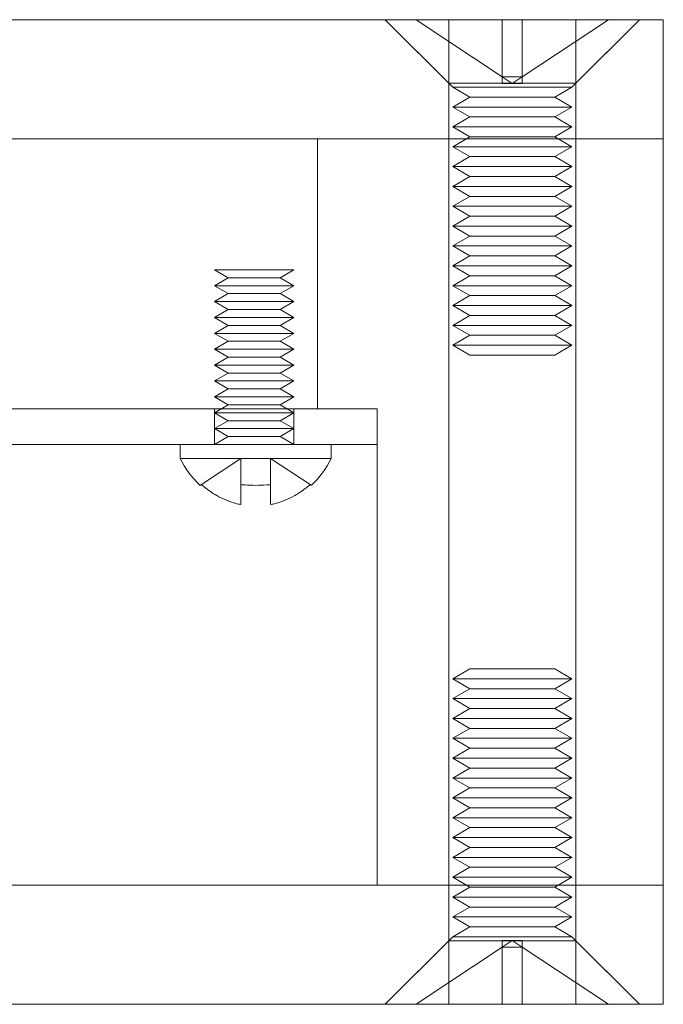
# Model space of a CAD drawing. Header units: millimetres. Extents: x -259 to 118, y 110 to 585.
# Tile 13 of 22: x -167 to -151, y 494 to 518. Entities that reach past the tile are written whole.
import ezdxf

# ---------------------------------------------------------------- set-up
doc = ezdxf.new("R2010")
doc.units = ezdxf.units.MM
doc.header["$MEASUREMENT"] = 0

msp = doc.modelspace()

# ---------------------------------------------------------------- linework, layer by layer
at = {"color": 0, "linetype": 'Continuous', "lineweight": 0, "extrusion": (0, 1, 0)}
for p, q in [((-211.163, 518.344), (-151.263, 518.344)), ((-151.263, 515.344), (-151.263, 518.344)), ((-151.263, 515.344), (-211.163, 515.344)), ((-211.163, 515.344), (-151.263, 515.344)), ((-151.263, 496.544), (-151.263, 515.344)), ((-211.163, 496.544), (-151.263, 496.544)), ((-211.163, 496.544), (-151.263, 496.544)), ((-151.263, 496.544), (-151.263, 493.544)), ((-211.163, 493.544), (-151.263, 493.544))]:
    msp.add_line(p, q, dxfattribs=at)
at = {"color": 5, "linetype": 'ByBlock', "lineweight": 0, "extrusion": (0, 1, 0)}
for p, q in [((-156.663, 516.744), (-158.263, 518.344)), ((-156.563, 516.644), (-158.263, 518.344)), ((-157.48, 518.344), (-155.315, 516.904)), ((-156.663, 518.344), (-156.663, 516.744)), ((-155.315, 518.344), (-155.315, 516.904)), ((-152.646, 518.344), (-154.811, 516.904)), ((-154.811, 516.904), (-154.811, 518.344)), ((-153.563, 516.644), (-151.863, 518.344)), ((-153.463, 516.744), (-151.863, 518.344)), ((-153.463, 518.344), (-153.463, 516.744)), ((-155.315, 516.904), (-155.315, 516.736)), ((-154.811, 516.904), (-155.315, 516.904)), ((-155.315, 516.904), (-155.063, 516.736)), ((-154.811, 516.904), (-155.063, 516.736)), ((-154.811, 516.736), (-154.811, 516.904)), ((-156.663, 516.744), (-153.463, 516.744)), ((-156.663, 515.344), (-156.663, 516.744)), ((-156.563, 516.644), (-153.563, 516.644)), ((-156.13, 516.394), (-156.563, 516.644)), ((-155.315, 516.736), (-155.063, 516.736)), ((-155.063, 516.736), (-154.811, 516.736)), ((-153.996, 516.394), (-153.563, 516.644)), ((-153.463, 515.344), (-153.463, 516.744)), ((-156.13, 516.394), (-156.563, 516.144)), ((-156.13, 516.394), (-153.996, 516.394)), ((-153.996, 516.394), (-153.563, 516.144)), ((-156.563, 516.144), (-153.563, 516.144)), ((-156.13, 515.894), (-156.563, 516.144)), ((-153.996, 515.894), (-153.563, 516.144)), ((-156.13, 515.894), (-156.563, 515.644)), ((-156.13, 515.894), (-153.996, 515.894)), ((-153.996, 515.894), (-153.563, 515.644)), ((-156.563, 515.644), (-153.563, 515.644)), ((-156.13, 515.394), (-156.563, 515.644)), ((-153.996, 515.394), (-153.563, 515.644)), ((-156.13, 515.394), (-156.563, 515.144)), ((-156.13, 515.394), (-153.996, 515.394)), ((-153.996, 515.394), (-153.563, 515.144)), ((-159.963, 508.544), (-159.963, 515.344)), ((-156.663, 496.544), (-156.663, 515.344)), ((-156.216, 515.344), (-156.563, 515.144)), ((-153.563, 515.144), (-156.563, 515.144)), ((-156.13, 514.894), (-156.563, 515.144)), ((-156.563, 515.144), (-153.563, 515.144)), ((-156.13, 514.894), (-156.563, 515.144)), ((-153.996, 514.894), (-153.563, 515.144)), ((-153.996, 514.894), (-153.563, 515.144)), ((-153.909, 515.344), (-153.563, 515.144)), ((-153.463, 496.544), (-153.463, 515.344)), ((-156.13, 514.894), (-156.563, 514.644)), ((-156.13, 514.894), (-156.563, 514.644)), ((-153.996, 514.894), (-156.13, 514.894)), ((-156.13, 514.894), (-153.996, 514.894)), ((-153.996, 514.894), (-153.563, 514.644)), ((-153.996, 514.894), (-153.563, 514.644)), ((-156.563, 514.644), (-153.563, 514.644)), ((-156.13, 514.394), (-156.563, 514.644)), ((-153.563, 514.644), (-156.563, 514.644)), ((-156.13, 514.394), (-156.563, 514.644)), ((-153.996, 514.394), (-153.563, 514.644)), ((-153.996, 514.394), (-153.563, 514.644)), ((-156.13, 514.394), (-156.563, 514.144)), ((-156.13, 514.394), (-156.563, 514.144)), ((-153.996, 514.394), (-156.13, 514.394)), ((-156.13, 514.394), (-153.996, 514.394)), ((-153.996, 514.394), (-153.563, 514.144)), ((-153.996, 514.394), (-153.563, 514.144)), ((-153.563, 514.144), (-156.563, 514.144)), ((-156.13, 513.894), (-156.563, 514.144)), ((-156.563, 514.144), (-153.563, 514.144)), ((-156.13, 513.894), (-156.563, 514.144)), ((-153.996, 513.894), (-153.563, 514.144)), ((-153.996, 513.894), (-153.563, 514.144)), ((-156.13, 513.894), (-156.563, 513.644)), ((-156.13, 513.894), (-156.563, 513.644)), ((-153.996, 513.894), (-156.13, 513.894)), ((-156.13, 513.894), (-153.996, 513.894)), ((-153.996, 513.894), (-153.563, 513.644)), ((-153.996, 513.894), (-153.563, 513.644)), ((-153.563, 513.644), (-156.563, 513.644)), ((-156.13, 513.394), (-156.563, 513.644)), ((-156.563, 513.644), (-153.563, 513.644)), ((-156.13, 513.394), (-156.563, 513.644)), ((-153.996, 513.394), (-153.563, 513.644)), ((-153.996, 513.394), (-153.563, 513.644)), ((-156.13, 513.394), (-156.563, 513.144)), ((-156.13, 513.394), (-156.563, 513.144)), ((-153.996, 513.394), (-156.13, 513.394)), ((-156.13, 513.394), (-153.996, 513.394)), ((-153.996, 513.394), (-153.563, 513.144)), ((-153.996, 513.394), (-153.563, 513.144)), ((-153.563, 513.144), (-156.563, 513.144)), ((-156.13, 512.894), (-156.563, 513.144)), ((-156.563, 513.144), (-153.563, 513.144)), ((-156.13, 512.894), (-156.563, 513.144)), ((-153.996, 512.894), (-153.563, 513.144)), ((-153.996, 512.894), (-153.563, 513.144)), ((-156.13, 512.894), (-156.563, 512.644)), ((-156.13, 512.894), (-156.563, 512.644)), ((-153.996, 512.894), (-156.13, 512.894)), ((-156.13, 512.894), (-153.996, 512.894)), ((-153.996, 512.894), (-153.563, 512.644)), ((-153.996, 512.894), (-153.563, 512.644)), ((-156.563, 512.644), (-153.563, 512.644)), ((-156.13, 512.394), (-156.563, 512.644)), ((-153.563, 512.644), (-156.563, 512.644)), ((-156.13, 512.394), (-156.563, 512.644)), ((-153.996, 512.394), (-153.563, 512.644)), ((-153.996, 512.394), (-153.563, 512.644)), ((-156.13, 512.394), (-156.563, 512.144)), ((-156.13, 512.394), (-156.563, 512.144)), ((-153.996, 512.394), (-156.13, 512.394)), ((-156.13, 512.394), (-153.996, 512.394)), ((-153.996, 512.394), (-153.563, 512.144)), ((-153.996, 512.394), (-153.563, 512.144)), ((-153.563, 512.144), (-156.563, 512.144)), ((-156.13, 511.894), (-156.563, 512.144)), ((-156.563, 512.144), (-153.563, 512.144)), ((-156.13, 511.894), (-156.563, 512.144)), ((-153.996, 511.894), (-153.563, 512.144)), ((-153.996, 511.894), (-153.563, 512.144)), ((-160.561, 512.044), (-162.561, 512.044)), ((-162.215, 511.844), (-162.561, 512.044)), ((-160.561, 512.044), (-162.561, 512.044)), ((-162.215, 511.844), (-162.561, 512.044)), ((-160.908, 511.844), (-160.561, 512.044)), ((-160.908, 511.844), (-160.561, 512.044)), ((-156.13, 511.894), (-156.563, 511.644)), ((-156.13, 511.894), (-156.563, 511.644)), ((-153.996, 511.894), (-156.13, 511.894)), ((-156.13, 511.894), (-153.996, 511.894)), ((-153.996, 511.894), (-153.563, 511.644)), ((-153.996, 511.894), (-153.563, 511.644)), ((-162.215, 511.844), (-162.561, 511.644)), ((-162.215, 511.844), (-162.561, 511.644)), ((-160.561, 511.644), (-162.561, 511.644)), ((-162.215, 511.444), (-162.561, 511.644)), ((-160.561, 511.644), (-162.561, 511.644)), ((-162.215, 511.444), (-162.561, 511.644)), ((-162.215, 511.844), (-160.908, 511.844)), ((-162.215, 511.844), (-160.908, 511.844)), ((-160.908, 511.844), (-160.561, 511.644)), ((-160.908, 511.844), (-160.561, 511.644)), ((-160.908, 511.444), (-160.561, 511.644)), ((-160.908, 511.444), (-160.561, 511.644)), ((-153.563, 511.644), (-156.563, 511.644)), ((-156.13, 511.394), (-156.563, 511.644)), ((-156.563, 511.644), (-153.563, 511.644)), ((-156.13, 511.394), (-156.563, 511.644)), ((-153.996, 511.394), (-153.563, 511.644)), ((-153.996, 511.394), (-153.563, 511.644)), ((-162.215, 511.444), (-162.561, 511.244)), ((-162.215, 511.444), (-162.561, 511.244)), ((-162.215, 511.444), (-160.908, 511.444)), ((-162.215, 511.444), (-160.908, 511.444)), ((-160.908, 511.444), (-160.561, 511.244)), ((-160.908, 511.444), (-160.561, 511.244)), ((-156.13, 511.394), (-156.563, 511.144)), ((-156.13, 511.394), (-156.563, 511.144)), ((-153.996, 511.394), (-156.13, 511.394)), ((-156.13, 511.394), (-153.996, 511.394)), ((-153.996, 511.394), (-153.563, 511.144)), ((-153.996, 511.394), (-153.563, 511.144)), ((-160.561, 511.244), (-162.561, 511.244)), ((-162.215, 511.044), (-162.561, 511.244)), ((-160.561, 511.244), (-162.561, 511.244)), ((-162.215, 511.044), (-162.561, 511.244)), ((-160.908, 511.044), (-160.561, 511.244)), ((-160.908, 511.044), (-160.561, 511.244)), ((-156.563, 511.144), (-156.437, 511.144)), ((-156.13, 510.894), (-156.563, 511.144)), ((-153.563, 511.144), (-156.563, 511.144)), ((-156.13, 510.894), (-156.563, 511.144)), ((-156.437, 511.144), (-153.563, 511.144)), ((-153.996, 510.894), (-153.563, 511.144)), ((-153.996, 510.894), (-153.563, 511.144)), ((-162.215, 511.044), (-162.561, 510.844)), ((-162.215, 511.044), (-162.561, 510.844)), ((-162.215, 511.044), (-160.908, 511.044)), ((-162.215, 511.044), (-160.908, 511.044)), ((-160.908, 511.044), (-160.561, 510.844)), ((-160.908, 511.044), (-160.561, 510.844)), ((-156.13, 510.894), (-156.563, 510.644)), ((-156.13, 510.894), (-156.563, 510.644)), ((-155.945, 510.894), (-156.13, 510.894)), ((-156.13, 510.894), (-153.996, 510.894)), ((-153.996, 510.894), (-155.945, 510.894)), ((-153.996, 510.894), (-153.563, 510.644)), ((-153.996, 510.894), (-153.563, 510.644)), ((-160.561, 510.844), (-162.561, 510.844)), ((-162.215, 510.644), (-162.561, 510.844)), ((-160.561, 510.844), (-162.561, 510.844)), ((-162.215, 510.644), (-162.561, 510.844)), ((-162.215, 510.644), (-162.561, 510.444)), ((-162.215, 510.644), (-162.561, 510.444)), ((-162.215, 510.644), (-160.908, 510.644)), ((-162.215, 510.644), (-160.908, 510.644)), ((-160.908, 510.644), (-160.561, 510.844)), ((-160.908, 510.644), (-160.561, 510.844)), ((-160.908, 510.644), (-160.561, 510.444)), ((-160.908, 510.644), (-160.561, 510.444)), ((-153.563, 510.644), (-156.563, 510.644)), ((-156.13, 510.394), (-156.563, 510.644)), ((-156.563, 510.644), (-153.563, 510.644)), ((-156.13, 510.394), (-156.563, 510.644)), ((-153.996, 510.394), (-153.563, 510.644)), ((-153.996, 510.394), (-153.563, 510.644)), ((-160.561, 510.444), (-162.561, 510.444)), ((-162.215, 510.244), (-162.561, 510.444)), ((-160.561, 510.444), (-162.561, 510.444)), ((-162.215, 510.244), (-162.561, 510.444)), ((-160.908, 510.244), (-160.561, 510.444)), ((-160.908, 510.244), (-160.561, 510.444)), ((-156.13, 510.394), (-156.563, 510.144)), ((-156.13, 510.394), (-156.563, 510.144)), ((-153.996, 510.394), (-156.13, 510.394)), ((-156.13, 510.394), (-153.996, 510.394)), ((-153.996, 510.394), (-153.563, 510.144)), ((-153.996, 510.394), (-153.563, 510.144)), ((-162.215, 510.244), (-162.561, 510.044)), ((-162.215, 510.244), (-162.561, 510.044)), ((-162.215, 510.244), (-160.908, 510.244)), ((-162.215, 510.244), (-160.908, 510.244)), ((-160.908, 510.244), (-160.561, 510.044)), ((-160.908, 510.244), (-160.561, 510.044)), ((-156.563, 510.144), (-156.437, 510.144)), ((-156.13, 509.894), (-156.563, 510.144)), ((-153.563, 510.144), (-156.563, 510.144)), ((-156.13, 509.894), (-156.563, 510.144)), ((-156.437, 510.144), (-153.563, 510.144)), ((-153.996, 509.894), (-153.563, 510.144)), ((-153.996, 509.894), (-153.563, 510.144)), ((-160.561, 510.044), (-162.561, 510.044)), ((-162.215, 509.844), (-162.561, 510.044)), ((-160.561, 510.044), (-162.561, 510.044)), ((-162.215, 509.844), (-162.561, 510.044)), ((-160.908, 509.844), (-160.561, 510.044)), ((-160.908, 509.844), (-160.561, 510.044)), ((-153.996, 509.894), (-156.13, 509.894)), ((-156.13, 509.894), (-153.996, 509.894)), ((-162.215, 509.844), (-162.561, 509.644)), ((-162.215, 509.844), (-162.561, 509.644)), ((-160.561, 509.644), (-162.561, 509.644)), ((-162.215, 509.444), (-162.561, 509.644)), ((-160.561, 509.644), (-162.561, 509.644)), ((-162.215, 509.444), (-162.561, 509.644)), ((-162.215, 509.844), (-160.908, 509.844)), ((-162.215, 509.844), (-160.908, 509.844)), ((-160.908, 509.844), (-160.561, 509.644)), ((-160.908, 509.844), (-160.561, 509.644)), ((-160.908, 509.444), (-160.561, 509.644)), ((-160.908, 509.444), (-160.561, 509.644)), ((-162.215, 509.444), (-162.561, 509.244)), ((-162.215, 509.444), (-162.561, 509.244)), ((-162.215, 509.444), (-160.908, 509.444)), ((-162.215, 509.444), (-160.908, 509.444)), ((-160.908, 509.444), (-160.561, 509.244)), ((-160.908, 509.444), (-160.561, 509.244)), ((-160.561, 509.244), (-162.561, 509.244)), ((-162.215, 509.044), (-162.561, 509.244)), ((-160.561, 509.244), (-162.561, 509.244)), ((-162.215, 509.044), (-162.561, 509.244)), ((-160.908, 509.044), (-160.561, 509.244)), ((-160.908, 509.044), (-160.561, 509.244)), ((-162.215, 509.044), (-162.561, 508.844)), ((-162.215, 509.044), (-162.561, 508.844)), ((-162.215, 509.044), (-160.908, 509.044)), ((-162.215, 509.044), (-160.908, 509.044)), ((-160.908, 509.044), (-160.561, 508.844)), ((-160.908, 509.044), (-160.561, 508.844)), ((-160.561, 508.844), (-162.561, 508.844)), ((-162.215, 508.644), (-162.561, 508.844)), ((-160.561, 508.844), (-162.561, 508.844)), ((-162.215, 508.644), (-162.561, 508.844)), ((-160.908, 508.644), (-160.561, 508.844)), ((-160.908, 508.644), (-160.561, 508.844)), ((-180.913, 508.544), (-160.463, 508.544)), ((-173.463, 508.544), (-160.463, 508.544)), ((-162.215, 508.644), (-162.561, 508.444)), ((-162.561, 507.644), (-162.561, 508.544)), ((-160.561, 508.444), (-162.561, 508.444)), ((-162.215, 508.244), (-162.561, 508.444)), ((-162.215, 508.644), (-162.388, 508.544)), ((-162.215, 508.644), (-160.908, 508.644)), ((-162.215, 508.644), (-160.908, 508.644)), ((-160.908, 508.644), (-160.734, 508.544)), ((-160.908, 508.644), (-160.561, 508.444)), ((-160.908, 508.244), (-160.561, 508.444)), ((-160.561, 507.644), (-160.561, 508.544)), ((-158.463, 508.544), (-160.463, 508.544)), ((-160.463, 508.544), (-158.463, 508.544)), ((-158.463, 496.544), (-158.463, 508.544)), ((-158.463, 507.644), (-158.463, 508.544)), ((-162.215, 508.244), (-162.561, 508.044)), ((-162.215, 508.244), (-160.908, 508.244)), ((-160.908, 508.244), (-160.561, 508.044)), ((-160.561, 508.044), (-162.561, 508.044)), ((-162.215, 507.844), (-162.561, 508.044)), ((-160.908, 507.844), (-160.561, 508.044)), ((-162.215, 507.844), (-162.561, 507.644)), ((-162.215, 507.844), (-160.908, 507.844)), ((-160.908, 507.844), (-160.561, 507.644)), ((-180.913, 507.644), (-160.463, 507.644)), ((-163.421, 507.644), (-163.421, 507.294)), ((-158.463, 507.644), (-160.463, 507.644)), ((-159.621, 507.644), (-159.621, 507.294)), ((-163.421, 507.294), (-159.621, 507.294)), ((-162.887, 506.634), (-161.896, 507.294)), ((-161.896, 506.634), (-161.896, 507.294)), ((-160.154, 506.634), (-161.146, 507.294)), ((-161.146, 507.294), (-161.146, 506.634)), ((-156.13, 501.994), (-156.563, 501.744)), ((-156.13, 501.994), (-156.563, 501.744)), ((-156.13, 501.994), (-153.996, 501.994)), ((-156.13, 501.994), (-153.996, 501.994)), ((-153.996, 501.994), (-153.563, 501.744)), ((-153.996, 501.994), (-153.563, 501.744)), ((-153.563, 501.744), (-156.563, 501.744)), ((-156.13, 501.494), (-156.563, 501.744)), ((-153.563, 501.744), (-156.563, 501.744)), ((-156.13, 501.494), (-156.563, 501.744)), ((-153.996, 501.494), (-153.563, 501.744)), ((-153.996, 501.494), (-153.563, 501.744)), ((-156.13, 501.494), (-156.563, 501.244)), ((-156.13, 501.494), (-156.563, 501.244)), ((-156.13, 501.494), (-153.996, 501.494)), ((-156.13, 501.494), (-153.996, 501.494)), ((-153.996, 501.494), (-153.563, 501.244)), ((-153.996, 501.494), (-153.563, 501.244)), ((-156.563, 501.244), (-153.563, 501.244)), ((-156.13, 500.994), (-156.563, 501.244)), ((-156.563, 501.244), (-153.563, 501.244)), ((-156.13, 500.994), (-156.563, 501.244)), ((-153.996, 500.994), (-153.563, 501.244)), ((-153.996, 500.994), (-153.563, 501.244)), ((-156.13, 500.994), (-156.563, 500.744)), ((-156.13, 500.994), (-156.563, 500.744)), ((-156.13, 500.994), (-153.996, 500.994)), ((-156.13, 500.994), (-153.996, 500.994)), ((-153.996, 500.994), (-153.563, 500.744)), ((-153.996, 500.994), (-153.563, 500.744)), ((-153.563, 500.744), (-156.563, 500.744)), ((-156.13, 500.494), (-156.563, 500.744)), ((-153.563, 500.744), (-156.563, 500.744)), ((-156.13, 500.494), (-156.563, 500.744)), ((-153.996, 500.494), (-153.563, 500.744)), ((-153.996, 500.494), (-153.563, 500.744)), ((-156.13, 500.494), (-156.563, 500.244)), ((-156.13, 500.494), (-156.563, 500.244)), ((-156.13, 500.494), (-153.996, 500.494)), ((-156.13, 500.494), (-153.996, 500.494)), ((-153.996, 500.494), (-153.563, 500.244)), ((-153.996, 500.494), (-153.563, 500.244)), ((-156.563, 500.244), (-153.563, 500.244)), ((-156.13, 499.994), (-156.563, 500.244)), ((-156.563, 500.244), (-153.563, 500.244)), ((-156.13, 499.994), (-156.563, 500.244)), ((-153.996, 499.994), (-153.563, 500.244)), ((-153.996, 499.994), (-153.563, 500.244)), ((-156.13, 499.994), (-156.563, 499.744)), ((-156.13, 499.994), (-156.563, 499.744)), ((-156.13, 499.994), (-153.996, 499.994)), ((-156.13, 499.994), (-153.996, 499.994)), ((-153.996, 499.994), (-153.563, 499.744)), ((-153.996, 499.994), (-153.563, 499.744)), ((-156.563, 499.744), (-153.563, 499.744)), ((-156.13, 499.494), (-156.563, 499.744)), ((-156.563, 499.744), (-153.563, 499.744)), ((-156.13, 499.494), (-156.563, 499.744)), ((-153.996, 499.494), (-153.563, 499.744)), ((-153.996, 499.494), (-153.563, 499.744)), ((-156.13, 499.494), (-156.563, 499.244)), ((-156.13, 499.494), (-156.563, 499.244)), ((-156.13, 499.494), (-153.996, 499.494)), ((-156.13, 499.494), (-153.996, 499.494)), ((-153.996, 499.494), (-153.563, 499.244)), ((-153.996, 499.494), (-153.563, 499.244)), ((-153.563, 499.244), (-156.563, 499.244)), ((-156.13, 498.994), (-156.563, 499.244)), ((-153.563, 499.244), (-156.563, 499.244)), ((-156.13, 498.994), (-156.563, 499.244)), ((-153.996, 498.994), (-153.563, 499.244)), ((-153.996, 498.994), (-153.563, 499.244)), ((-156.13, 498.994), (-156.563, 498.744)), ((-156.13, 498.994), (-156.563, 498.744)), ((-156.13, 498.994), (-153.996, 498.994)), ((-156.13, 498.994), (-153.996, 498.994)), ((-153.996, 498.994), (-153.563, 498.744)), ((-153.996, 498.994), (-153.563, 498.744)), ((-156.563, 498.744), (-153.563, 498.744)), ((-156.13, 498.494), (-156.563, 498.744)), ((-156.563, 498.744), (-153.563, 498.744)), ((-156.13, 498.494), (-156.563, 498.744)), ((-153.996, 498.494), (-153.563, 498.744)), ((-153.996, 498.494), (-153.563, 498.744)), ((-156.13, 498.494), (-156.563, 498.244)), ((-156.13, 498.494), (-156.563, 498.244)), ((-156.13, 498.494), (-153.996, 498.494)), ((-156.13, 498.494), (-153.996, 498.494)), ((-153.996, 498.494), (-153.563, 498.244)), ((-153.996, 498.494), (-153.563, 498.244)), ((-156.563, 498.244), (-153.563, 498.244)), ((-156.13, 497.994), (-156.563, 498.244)), ((-156.563, 498.244), (-153.563, 498.244)), ((-156.13, 497.994), (-156.563, 498.244)), ((-153.996, 497.994), (-153.563, 498.244)), ((-153.996, 497.994), (-153.563, 498.244)), ((-156.13, 497.994), (-156.563, 497.744)), ((-156.13, 497.994), (-156.563, 497.744)), ((-156.13, 497.994), (-153.996, 497.994)), ((-156.13, 497.994), (-153.996, 497.994)), ((-153.996, 497.994), (-153.563, 497.744)), ((-153.996, 497.994), (-153.563, 497.744)), ((-156.563, 497.744), (-153.563, 497.744)), ((-156.13, 497.494), (-156.563, 497.744)), ((-156.563, 497.744), (-153.563, 497.744)), ((-156.13, 497.494), (-156.563, 497.744)), ((-153.996, 497.494), (-153.563, 497.744)), ((-153.996, 497.494), (-153.563, 497.744)), ((-156.13, 497.494), (-156.563, 497.244)), ((-156.13, 497.494), (-156.563, 497.244)), ((-156.13, 497.494), (-153.996, 497.494)), ((-156.13, 497.494), (-153.996, 497.494)), ((-153.996, 497.494), (-153.563, 497.244)), ((-153.996, 497.494), (-153.563, 497.244)), ((-153.563, 497.244), (-156.563, 497.244)), ((-156.13, 496.994), (-156.563, 497.244)), ((-153.563, 497.244), (-156.563, 497.244)), ((-156.13, 496.994), (-156.563, 497.244)), ((-153.996, 496.994), (-153.563, 497.244)), ((-153.996, 496.994), (-153.563, 497.244)), ((-156.13, 496.994), (-156.563, 496.744)), ((-156.13, 496.994), (-156.563, 496.744)), ((-156.13, 496.994), (-153.996, 496.994)), ((-156.13, 496.994), (-153.996, 496.994)), ((-153.996, 496.994), (-153.563, 496.744)), ((-153.996, 496.994), (-153.563, 496.744)), ((-156.663, 495.144), (-156.663, 496.544)), ((-156.563, 496.744), (-153.563, 496.744)), ((-156.13, 496.494), (-156.563, 496.744)), ((-156.563, 496.744), (-153.563, 496.744)), ((-156.216, 496.544), (-156.563, 496.744)), ((-153.996, 496.494), (-153.563, 496.744)), ((-153.909, 496.544), (-153.563, 496.744)), ((-153.463, 495.144), (-153.463, 496.544)), ((-156.13, 496.494), (-156.563, 496.244)), ((-156.13, 496.494), (-153.996, 496.494)), ((-153.996, 496.494), (-153.563, 496.244)), ((-156.563, 496.244), (-153.563, 496.244)), ((-156.13, 495.994), (-156.563, 496.244)), ((-153.996, 495.994), (-153.563, 496.244)), ((-156.13, 495.994), (-156.563, 495.744)), ((-156.13, 495.994), (-153.996, 495.994)), ((-153.996, 495.994), (-153.563, 495.744)), ((-156.563, 495.744), (-153.563, 495.744)), ((-156.13, 495.494), (-156.563, 495.744)), ((-153.996, 495.494), (-153.563, 495.744)), ((-156.13, 495.494), (-156.563, 495.244)), ((-156.13, 495.494), (-153.996, 495.494)), ((-153.996, 495.494), (-153.563, 495.244)), ((-156.563, 495.244), (-158.263, 493.544)), ((-156.663, 495.144), (-158.263, 493.544)), ((-156.663, 495.144), (-153.463, 495.144)), ((-156.663, 495.144), (-156.663, 493.544)), ((-156.563, 495.244), (-153.563, 495.244)), ((-155.315, 494.984), (-155.315, 495.152)), ((-155.315, 495.152), (-155.063, 495.152)), ((-155.315, 494.984), (-155.063, 495.152)), ((-155.063, 495.152), (-154.811, 495.152)), ((-154.811, 494.984), (-155.063, 495.152)), ((-154.811, 495.152), (-154.811, 494.984)), ((-153.563, 495.244), (-151.863, 493.544)), ((-153.463, 495.144), (-151.863, 493.544)), ((-153.463, 495.144), (-153.463, 493.544)), ((-157.48, 493.544), (-155.315, 494.984)), ((-154.811, 494.984), (-155.315, 494.984)), ((-155.315, 493.544), (-155.315, 494.984)), ((-152.646, 493.544), (-154.811, 494.984)), ((-154.811, 494.984), (-154.811, 493.544))]:
    msp.add_line(p, q, dxfattribs=at)
at = {"color": 5, "linetype": 'ByBlock', "lineweight": 0, "extrusion": (0, 0, -1)}
for centre, start, end in [((161.437, 508.239), 312.3217, 334.5163), ((161.604, 508.239), 205.4837, 227.6783)]:
    msp.add_arc(centre, 2.197, start, end, dxfattribs=at)
at = {"color": 5, "linetype": 'ByBlock', "lineweight": 0}
for points, knots in [([(-162.917, 506.615), (-162.917, 506.615), (-162.912, 506.618), (-162.897, 506.628), (-162.892, 506.631), (-162.887, 506.634)], [6.0512941, 6.0512941, 6.0512941, 6.0512941, 6.313071, 6.313071, 6.4035464, 6.4035464, 6.4035464, 6.4035464]), ([(-162.887, 506.634), (-162.865, 506.615), (-162.843, 506.595), (-162.718, 506.492), (-162.609, 506.418), (-162.362, 506.278), (-162.198, 506.209), (-161.984, 506.15), (-161.94, 506.139), (-161.896, 506.13)], [4.83016, 4.83016, 4.83016, 4.83016, 4.911337, 4.911337, 5.274551, 5.274551, 5.761862, 5.761862, 5.888136, 5.888136, 5.888136, 5.888136]), ([(-161.896, 506.13), (-161.896, 506.139), (-161.896, 506.15), (-161.896, 506.209), (-161.896, 506.278), (-161.896, 506.418), (-161.896, 506.492), (-161.896, 506.595), (-161.896, 506.615), (-161.896, 506.634)], [6.610207, 6.610207, 6.610207, 6.610207, 6.736482, 6.736482, 7.223793, 7.223793, 7.587007, 7.587007, 7.668184, 7.668184, 7.668184, 7.668184]), ([(-161.896, 506.634), (-161.863, 506.631), (-161.831, 506.628), (-161.703, 506.618), (-161.608, 506.615), (-161.433, 506.615), (-161.338, 506.618), (-161.21, 506.628), (-161.178, 506.631), (-161.146, 506.634)], [5.6990418, 5.6990418, 5.6990418, 5.6990418, 5.7895173, 5.7895173, 6.0512941, 6.0512941, 6.313071, 6.313071, 6.4035464, 6.4035464, 6.4035464, 6.4035464]), ([(-161.146, 506.13), (-161.101, 506.139), (-161.057, 506.15), (-160.843, 506.209), (-160.68, 506.278), (-160.433, 506.418), (-160.323, 506.492), (-160.198, 506.595), (-160.176, 506.615), (-160.154, 506.634)], [6.610207, 6.610207, 6.610207, 6.610207, 6.736482, 6.736482, 7.223793, 7.223793, 7.587007, 7.587007, 7.668184, 7.668184, 7.668184, 7.668184]), ([(-161.146, 506.634), (-161.146, 506.615), (-161.146, 506.595), (-161.146, 506.492), (-161.146, 506.418), (-161.146, 506.278), (-161.146, 506.209), (-161.146, 506.15), (-161.146, 506.139), (-161.146, 506.13)], [4.83016, 4.83016, 4.83016, 4.83016, 4.911337, 4.911337, 5.274551, 5.274551, 5.761862, 5.761862, 5.888136, 5.888136, 5.888136, 5.888136]), ([(-160.154, 506.634), (-160.149, 506.631), (-160.144, 506.628), (-160.13, 506.618), (-160.125, 506.615), (-160.125, 506.615)], [5.6990418, 5.6990418, 5.6990418, 5.6990418, 5.7895173, 5.7895173, 6.0512941, 6.0512941, 6.0512941, 6.0512941])]:
    msp.add_open_spline(points, degree=3, knots=knots, dxfattribs=at)

doc.saveas('drawing.dxf')
